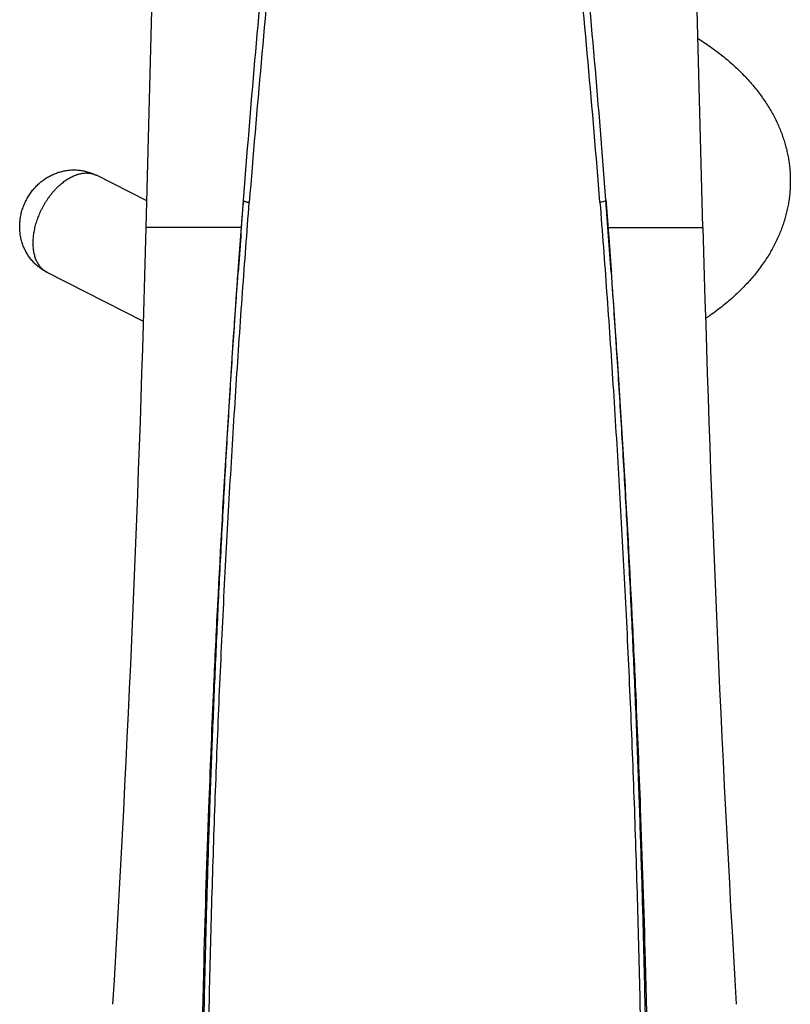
# Model space of a CAD drawing. Header units: millimetres. Extents: x 117 to 1320, y -43 to 1845.
# Tile 61 of 106: x 241 to 291, y 1211 to 1274. Entities that reach past the tile are written whole.
import ezdxf

# ---------------------------------------------------------------- set-up
doc = ezdxf.new("R2010")
doc.units = ezdxf.units.MM
doc.header["$LTSCALE"] = 65.395
doc.layers.get('0').update_dxf_attribs({"linetype": 'CONTINUOUS'})

msp = doc.modelspace()

# ---------------------------------------------------------------- linework, layer by layer
at = {"color": 7, "linetype": 'Continuous'}
for p, q in [((249.593, 1260.662), (250.928, 1311.633)), ((285.367, 1260.662), (284.033, 1311.633)), ((249.638, 1262.369), (246.398, 1264.011)), ((249.422, 1254.631), (243.234, 1257.766)), ((253.286, 1213.553), (253.285, 1213.534))]:
    msp.add_line(p, q, dxfattribs=at)
at = {"color": 9, "linetype": 'Continuous'}
for p, q in [((255.691, 1260.662), (249.593, 1260.662)), ((279.269, 1260.662), (285.367, 1260.662)), ((279.465, 1257.785), (279.466, 1257.781))]:
    msp.add_line(p, q, dxfattribs=at)
at = {"color": 7, "linetype": 'Continuous'}
for centre, radius, start, end in [((1233.765, 1187.128), 980.834, 174.544963, 175.599214), ((-699.11, 1187.1), 981.141, 4.402358, 5.454918), ((1234.665, 1187.058), 981.737, 175.599184, 175.868796), ((1232.918, 1187.193), 979.984, 175.599198, 175.86474), ((-699.411, 1187.076), 981.443, 4.131563, 4.402441), ((-1249.893, 1299.927), 1500, 356.592261, 358.5), ((1784.853, 1299.927), 1500, 181.5, 183.407739), ((1232.506, 1187.188), 979.574, 175.867322, 177.160318), ((-697.545, 1187.188), 979.574, 2.839682, 4.132678), ((1236.018, 1186.996), 983.092, 177.159281, 177.45714), ((-701.058, 1186.996), 983.092, 2.54286, 2.840719), ((1231.741, 1187.191), 978.81, 177.457444, 177.881528), ((-696.78, 1187.191), 978.81, 2.118472, 2.542556), ((1238.248, 1186.932), 985.322, 177.8805, 178.451841), ((-703.288, 1186.932), 985.322, 1.548159, 2.1195), ((1236.166, 1187.065), 983.237, 178.457393, 179.998964), ((-701.202, 1187.065), 983.234, 0.001035, 1.543699)]:
    msp.add_arc(centre, radius, start, end, dxfattribs=at)
at = {"color": 9, "linetype": 'Continuous'}
for centre, radius, start, end in [((1184.474, 1188.163), 931.214, 174.324902, 175.43544), ((-650.888, 1188.034), 932.594, 4.566674, 5.6746), ((1227.208, 1189.418), 974.114, 175.703945, 175.975707), ((-692.918, 1189.369), 974.787, 4.024647, 4.297369)]:
    msp.add_arc(centre, radius, start, end, dxfattribs=at)
at = {"color": 7, "linetype": 'Continuous'}
for points, knots in [([(285.05, 1272.796), (285.095, 1272.768), (285.285, 1272.646), (285.615, 1272.427), (286.031, 1272.133), (286.433, 1271.831), (286.819, 1271.523), (287.188, 1271.207), (287.541, 1270.886), (287.877, 1270.56), (288.195, 1270.228), (288.495, 1269.893), (288.777, 1269.554), (289.04, 1269.213), (289.286, 1268.869), (289.514, 1268.523), (289.724, 1268.176), (289.916, 1267.828), (290.092, 1267.478), (290.251, 1267.128), (290.394, 1266.777), (290.52, 1266.426), (290.631, 1266.074), (290.727, 1265.721), (290.807, 1265.369), (290.872, 1265.016), (290.922, 1264.662), (290.957, 1264.308), (290.976, 1263.968), (290.98, 1263.746), (290.98, 1263.642)], [0, 0, 0, 0, 0.159284, 0.677644, 1.186229, 1.688614, 2.184253, 2.668737, 3.146184, 3.615857, 4.073297, 4.52315, 4.965359, 5.394965, 5.817028, 6.23207, 6.637198, 7.034261, 7.425585, 7.811266, 8.188346, 8.561249, 8.93052, 9.295725, 9.656354, 10.014905, 10.371873, 10.727288, 11.081386, 11.39337, 11.39337, 11.39337, 11.39337]), ([(241.46, 1260.713), (241.46, 1260.764), (241.463, 1260.866), (241.473, 1261.019), (241.489, 1261.173), (241.513, 1261.329), (241.544, 1261.489), (241.583, 1261.649), (241.628, 1261.805), (241.68, 1261.959), (241.738, 1262.109), (241.802, 1262.256), (241.872, 1262.399), (241.946, 1262.537), (242.027, 1262.673), (242.111, 1262.803), (242.201, 1262.928), (242.294, 1263.049), (242.393, 1263.167), (242.496, 1263.279), (242.603, 1263.387), (242.713, 1263.489), (242.827, 1263.587), (242.944, 1263.678), (243.065, 1263.765), (243.187, 1263.844), (243.311, 1263.919), (243.438, 1263.987), (243.566, 1264.05), (243.696, 1264.107), (243.828, 1264.158), (243.96, 1264.203), (244.094, 1264.242), (244.23, 1264.276), (244.365, 1264.304), (244.502, 1264.325), (244.639, 1264.342), (244.777, 1264.352), (244.915, 1264.356), (245.051, 1264.355), (245.19, 1264.348), (245.329, 1264.334), (245.467, 1264.315), (245.603, 1264.29), (245.739, 1264.258), (245.875, 1264.221), (246.008, 1264.177), (246.141, 1264.128), (246.271, 1264.073), (246.356, 1264.032), (246.398, 1264.011)], [0, 0, 0, 0, 0.152547, 0.30667, 0.461177, 0.615087, 0.782535, 0.947376, 1.109045, 1.271501, 1.433637, 1.593239, 1.751354, 1.908906, 2.066103, 2.223347, 2.375269, 2.527336, 2.68119, 2.835424, 2.985451, 3.136786, 3.285649, 3.436222, 3.58167, 3.730655, 3.872781, 4.017499, 4.161238, 4.300785, 4.444169, 4.583789, 4.721352, 4.862643, 5.001989, 5.137364, 5.276084, 5.418169, 5.552157, 5.688485, 5.827766, 5.968882, 6.105909, 6.245514, 6.385446, 6.525146, 6.666542, 6.807491, 6.948726, 7.090401, 7.090401, 7.090401, 7.090401]), ([(290.98, 1263.642), (290.98, 1263.628), (290.98, 1263.496), (290.974, 1263.246), (290.95, 1262.891), (290.911, 1262.536), (290.857, 1262.181), (290.788, 1261.826), (290.703, 1261.471), (290.603, 1261.115), (290.487, 1260.76), (290.354, 1260.406), (290.205, 1260.051), (290.039, 1259.697), (289.856, 1259.344), (289.655, 1258.991), (289.436, 1258.64), (289.2, 1258.291), (288.944, 1257.944), (288.671, 1257.599), (288.378, 1257.258), (288.067, 1256.92), (287.739, 1256.587), (287.392, 1256.26), (287.028, 1255.938), (286.647, 1255.622), (286.25, 1255.314), (285.878, 1255.042), (285.636, 1254.875), (285.534, 1254.805)], [0, 0, 0, 0, 0.041961, 0.396199, 0.751553, 1.108645, 1.467429, 1.828379, 2.193302, 2.562792, 2.93593, 3.313232, 3.698229, 4.089589, 4.486627, 4.890764, 5.305632, 5.727485, 6.156614, 6.597959, 7.047647, 7.504973, 7.973869, 8.451459, 8.936187, 9.431574, 9.934484, 10.443507, 10.815125, 10.815125, 10.815125, 10.815125]), ([(255.83, 1262.389), (255.828, 1262.363), (255.821, 1262.306), (255.815, 1262.216), (255.806, 1262.117), (255.797, 1262.008), (255.788, 1261.889), (255.777, 1261.759), (255.766, 1261.618), (255.754, 1261.465), (255.741, 1261.299), (255.728, 1261.12), (255.713, 1260.925), (255.696, 1260.714), (255.679, 1260.485), (255.66, 1260.237), (255.64, 1259.967), (255.618, 1259.674), (255.594, 1259.355), (255.569, 1259.009), (255.541, 1258.631), (255.511, 1258.219), (255.49, 1257.932), (255.479, 1257.782)], [0, 0, 0, 0, 0.079826, 0.170326, 0.270112, 0.379481, 0.498773, 0.628579, 0.769628, 0.922714, 1.088709, 1.268585, 1.463457, 1.674643, 1.903636, 2.152084, 2.421821, 2.714881, 3.033536, 3.380323, 3.758086, 4.170029, 4.620531, 4.620531, 4.620531, 4.620531]), ([(279.129, 1262.412), (279.131, 1262.385), (279.137, 1262.328), (279.145, 1262.236), (279.153, 1262.135), (279.162, 1262.023), (279.172, 1261.902), (279.182, 1261.77), (279.194, 1261.627), (279.206, 1261.472), (279.219, 1261.303), (279.233, 1261.121), (279.248, 1260.925), (279.265, 1260.712), (279.282, 1260.481), (279.301, 1260.231), (279.321, 1259.96), (279.343, 1259.666), (279.367, 1259.347), (279.393, 1259), (279.421, 1258.623), (279.45, 1258.215), (279.471, 1257.932), (279.482, 1257.786)], [0, 0, 0, 0, 0.081619, 0.173782, 0.275602, 0.387165, 0.508722, 0.640851, 0.784248, 0.939669, 1.107961, 1.290062, 1.487055, 1.700223, 1.931028, 2.181074, 2.452142, 2.746212, 3.065485, 3.412417, 3.789753, 4.200511, 4.63999, 4.63999, 4.63999, 4.63999]), ([(243.234, 1257.766), (243.193, 1257.787), (243.112, 1257.83), (242.993, 1257.901), (242.877, 1257.977), (242.763, 1258.058), (242.653, 1258.144), (242.546, 1258.236), (242.443, 1258.332), (242.344, 1258.434), (242.249, 1258.54), (242.158, 1258.651), (242.072, 1258.765), (241.991, 1258.885), (241.915, 1259.008), (241.845, 1259.135), (241.779, 1259.266), (241.72, 1259.399), (241.666, 1259.537), (241.618, 1259.676), (241.576, 1259.819), (241.541, 1259.964), (241.512, 1260.111), (241.489, 1260.26), (241.472, 1260.41), (241.463, 1260.561), (241.46, 1260.662), (241.46, 1260.713)], [0, 0, 0, 0, 0.138152, 0.276521, 0.41483, 0.555009, 0.695456, 0.83499, 0.976505, 1.119277, 1.260243, 1.40349, 1.548192, 1.690205, 1.83644, 1.982044, 2.125704, 2.274841, 2.419955, 2.569447, 2.717074, 2.866705, 3.016135, 3.167021, 3.317466, 3.470244, 3.620997, 3.620997, 3.620997, 3.620997])]:
    msp.add_open_spline(points, degree=3, knots=knots, dxfattribs=at)
at = {"color": 9, "linetype": 'Continuous'}
for points, knots in [([(242.325, 1259.659), (242.325, 1259.712), (242.327, 1259.818), (242.337, 1259.978), (242.354, 1260.141), (242.377, 1260.306), (242.406, 1260.472), (242.442, 1260.64), (242.484, 1260.808), (242.533, 1260.977), (242.587, 1261.145), (242.647, 1261.312), (242.714, 1261.478), (242.785, 1261.643), (242.862, 1261.806), (242.944, 1261.966), (243.031, 1262.124), (243.123, 1262.278), (243.219, 1262.429), (243.32, 1262.575), (243.424, 1262.717), (243.533, 1262.854), (243.644, 1262.986), (243.759, 1263.113), (243.876, 1263.233), (243.996, 1263.347), (244.119, 1263.455), (244.243, 1263.556), (244.368, 1263.65), (244.495, 1263.737), (244.622, 1263.816), (244.751, 1263.887), (244.879, 1263.951), (245.007, 1264.006), (245.135, 1264.053), (245.261, 1264.092), (245.387, 1264.122), (245.511, 1264.143), (245.634, 1264.156), (245.754, 1264.161), (245.872, 1264.156), (245.987, 1264.143), (246.099, 1264.121), (246.207, 1264.091), (246.307, 1264.054), (246.37, 1264.025), (246.398, 1264.011)], [0, 0, 0, 0, 0.157701, 0.318514, 0.482269, 0.648774, 0.817816, 0.98917, 1.16259, 1.337822, 1.514599, 1.692643, 1.871673, 2.051397, 2.231523, 2.411756, 2.591798, 2.771355, 2.950134, 3.127848, 3.304214, 3.478959, 3.651818, 3.82254, 3.990885, 4.15663, 4.319569, 4.479516, 4.636306, 4.789801, 4.939886, 5.086479, 5.229529, 5.36902, 5.504974, 5.637453, 5.766564, 5.892459, 6.015336, 6.135444, 6.253076, 6.368575, 6.482323, 6.59474, 6.706277, 6.801655, 6.801655, 6.801655, 6.801655]), ([(253.431, 1186.376), (253.422, 1188.498), (253.418, 1192.767), (253.457, 1199.203), (253.54, 1205.696), (253.67, 1212.219), (253.847, 1218.748), (254.069, 1225.254), (254.334, 1231.711), (254.641, 1238.092), (254.986, 1244.361), (255.365, 1250.483), (255.772, 1256.436), (256.064, 1260.345), (256.214, 1262.271)], [0, 0, 0, 0, 6.365441, 12.808312, 19.308782, 25.843207, 32.383772, 38.901827, 45.371334, 51.771919, 58.066075, 64.206584, 70.173635, 75.967028, 75.967028, 75.967028, 75.967028]), ([(255.83, 1262.389), (255.833, 1262.386), (255.837, 1262.377), (255.85, 1262.37), (255.864, 1262.362), (255.882, 1262.353), (255.903, 1262.345), (255.927, 1262.336), (255.954, 1262.328), (255.984, 1262.32), (256.016, 1262.311), (256.051, 1262.303), (256.089, 1262.295), (256.129, 1262.287), (256.171, 1262.282), (256.199, 1262.273), (256.214, 1262.271)], [0, 0, 0, 0, 0.0130589, 0.026786, 0.0433939, 0.0629719, 0.0855054, 0.1109268, 0.1391675, 0.1701393, 0.2037469, 0.2398817, 0.2783827, 0.3190376, 0.3615887, 0.406195, 0.406195, 0.406195, 0.406195]), ([(279.129, 1262.412), (279.11, 1262.39), (279.054, 1262.337), (278.919, 1262.286), (278.808, 1262.297), (278.746, 1262.286)], [0, 0, 0, 0, 0.0871496, 0.2272768, 0.4164199, 0.4164199, 0.4164199, 0.4164199]), ([(278.746, 1262.286), (278.896, 1260.364), (279.188, 1256.457), (279.595, 1250.506), (279.973, 1244.383), (280.318, 1238.112), (280.626, 1231.729), (280.891, 1225.269), (281.113, 1218.76), (281.29, 1212.229), (281.42, 1205.702), (281.504, 1199.208), (281.543, 1192.77), (281.539, 1188.499), (281.53, 1186.376)], [0, 0, 0, 0, 5.786043, 11.752412, 17.894679, 24.190817, 30.593608, 37.066088, 43.587216, 50.130468, 56.667299, 63.169902, 69.614902, 75.982791, 75.982791, 75.982791, 75.982791]), ([(243.234, 1257.766), (243.23, 1257.769), (243.192, 1257.788), (243.123, 1257.828), (243.031, 1257.891), (242.944, 1257.963), (242.861, 1258.043), (242.784, 1258.13), (242.713, 1258.224), (242.647, 1258.326), (242.586, 1258.434), (242.532, 1258.549), (242.484, 1258.669), (242.442, 1258.796), (242.406, 1258.929), (242.376, 1259.066), (242.353, 1259.208), (242.337, 1259.355), (242.327, 1259.506), (242.325, 1259.608), (242.325, 1259.659)], [0, 0, 0, 0, 0.01576, 0.126953, 0.238693, 0.351444, 0.465647, 0.581714, 0.700016, 0.820881, 0.944591, 1.07138, 1.201434, 1.33489, 1.471842, 1.612342, 1.7564, 1.903991, 2.055053, 2.209495, 2.209495, 2.209495, 2.209495]), ([(253.102, 1186.52), (253.099, 1187.386), (253.096, 1189.1), (253.098, 1191.648), (253.107, 1194.147), (253.121, 1196.596), (253.142, 1198.995), (253.168, 1201.348), (253.198, 1203.66), (253.234, 1205.942), (253.275, 1208.204), (253.32, 1210.458), (253.371, 1212.711), (253.428, 1214.969), (253.49, 1217.231), (253.557, 1219.499), (253.63, 1221.771), (253.708, 1224.048), (253.792, 1226.329), (253.881, 1228.615), (253.976, 1230.905), (254.076, 1233.199), (254.182, 1235.498), (254.294, 1237.802), (254.412, 1240.115), (254.536, 1242.437), (254.666, 1244.766), (254.801, 1247.099), (254.942, 1249.423), (255.087, 1251.718), (255.233, 1253.965), (255.37, 1255.98), (255.458, 1257.245), (255.495, 1257.781)], [0, 0, 0, 0, 2.595707, 5.144098, 7.643755, 10.093111, 12.490849, 14.840785, 17.150842, 19.429454, 21.687701, 23.937809, 26.190719, 28.44916, 30.712792, 32.981317, 35.254641, 37.532797, 39.815713, 42.103277, 44.395288, 46.691566, 48.992219, 51.298979, 53.614115, 55.939399, 58.273308, 60.612925, 62.949283, 65.257671, 67.51244, 69.70642, 71.316578, 71.316578, 71.316578, 71.316578]), ([(279.466, 1257.781), (279.503, 1257.252), (279.59, 1255.994), (279.726, 1253.986), (279.873, 1251.738), (280.017, 1249.443), (280.158, 1247.119), (280.294, 1244.785), (280.424, 1242.456), (280.548, 1240.134), (280.665, 1237.821), (280.777, 1235.515), (280.884, 1233.216), (280.984, 1230.921), (281.079, 1228.631), (281.168, 1226.345), (281.252, 1224.063), (281.33, 1221.786), (281.403, 1219.513), (281.471, 1217.245), (281.533, 1214.981), (281.589, 1212.723), (281.64, 1210.471), (281.686, 1208.217), (281.727, 1205.954), (281.762, 1203.67), (281.793, 1201.355), (281.819, 1199.003), (281.839, 1196.604), (281.854, 1194.155), (281.863, 1191.654), (281.865, 1189.104), (281.862, 1187.387), (281.859, 1186.521)], [0, 0, 0, 0, 1.589503, 3.783575, 6.038191, 8.346846, 10.683835, 13.023914, 15.35795, 17.683311, 19.998874, 22.306431, 24.608106, 26.905152, 29.197548, 31.485147, 33.767959, 36.046284, 38.320445, 40.590522, 42.855438, 45.113833, 47.364997, 49.61541, 51.875811, 54.156914, 56.46837, 58.818606, 61.215986, 63.665314, 66.165881, 68.716584, 71.316353, 71.316353, 71.316353, 71.316353])]:
    msp.add_open_spline(points, degree=3, knots=knots, dxfattribs=at)

doc.saveas('drawing.dxf')
